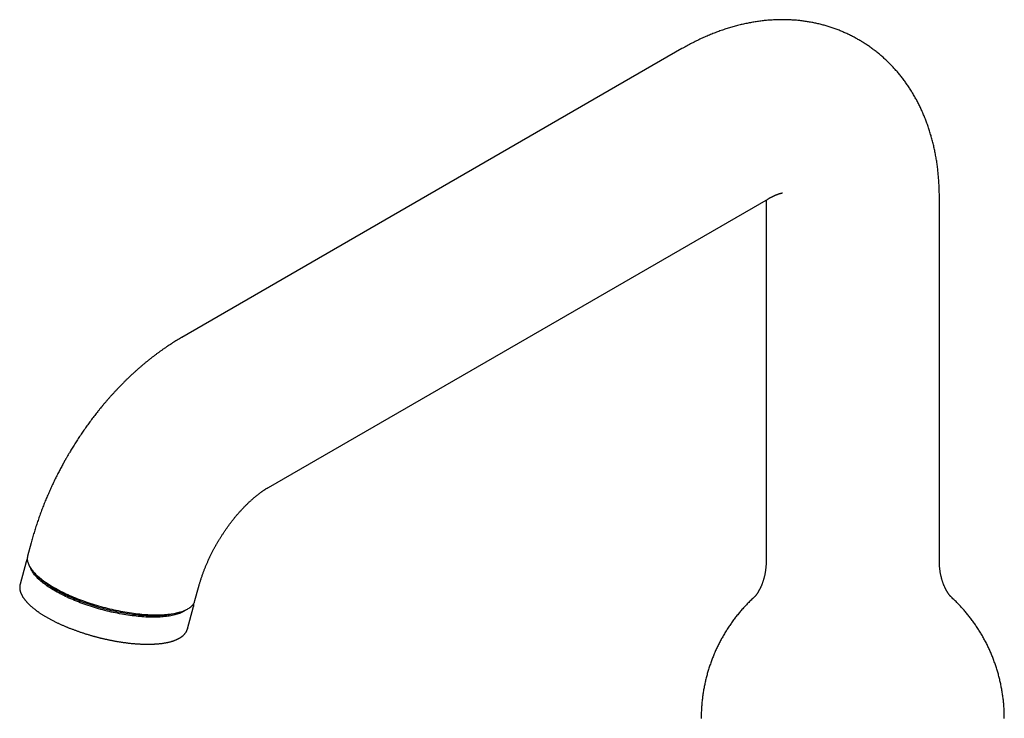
# Model space of a CAD drawing. Header units: millimetres. Extents: x 8 to 668, y 12 to 644.
# Tile 13 of 17: x 480 to 617, y 227 to 324. Entities that reach past the tile are written whole.
import ezdxf

# ---------------------------------------------------------------- set-up
doc = ezdxf.new("R2010")
doc.units = ezdxf.units.MM

msp = doc.modelspace()

# ---------------------------------------------------------------- linework, layer by layer
at = {"color": 7, "linetype": 'Continuous', "lineweight": 30}
for p, q in [((571.82, 319.6), (502.53, 279.59)), ((514.53, 258.81), (583.82, 298.81)), ((607.5, 248.59), (607.5, 299)), ((583.5, 298.63), (583.5, 248.59)), ((481.65, 251.11), (481.17, 249.3)), ((480.95, 248.48), (480.13, 245.4)), ((480.95, 248.48), (480.95, 248.48)), ((504.36, 243.12), (504.84, 244.93)), ((503.32, 239.22), (504.14, 242.3)), ((504.16, 242.38), (504.14, 242.3))]:
    msp.add_line(p, q, dxfattribs=at)
at = {"color": 7, "linetype": 'Continuous', "lineweight": 30, "flags": 128}
for points in [[(481.17, 249.3), (481.15, 249.23), (481.13, 249.12), (481.12, 249.01), (481.12, 248.9), (481.12, 248.79), (481.14, 248.67), (481.16, 248.55), (481.19, 248.44), (481.23, 248.32), (481.27, 248.2), (481.32, 248.07), (481.38, 247.95), (481.45, 247.83), (481.53, 247.7), (481.61, 247.57), (481.71, 247.44), (481.8, 247.32), (481.91, 247.19), (482.03, 247.06), (482.15, 246.93), (482.28, 246.79), (482.41, 246.66), (482.56, 246.53), (482.71, 246.4), (482.86, 246.27), (483.03, 246.13), (483.2, 246), (483.38, 245.87), (483.56, 245.74), (483.75, 245.61), (483.94, 245.47), (484.15, 245.34), (484.35, 245.21), (484.57, 245.08), (484.79, 244.96), (485.01, 244.83), (485.24, 244.7), (485.48, 244.57), (485.72, 244.45), (485.96, 244.33), (486.21, 244.2), (486.47, 244.08), (486.73, 243.96), (486.99, 243.85), (487.26, 243.73), (487.53, 243.62), (487.8, 243.5), (488.08, 243.39), (488.36, 243.28), (488.64, 243.18), (488.93, 243.07), (489.22, 242.97), (489.51, 242.87), (489.8, 242.77), (490.1, 242.67), (490.4, 242.58), (490.7, 242.49), (491, 242.4), (491.3, 242.32), (491.6, 242.23), (491.9, 242.15), (492.21, 242.07), (492.51, 242), (492.82, 241.93), (493.12, 241.86), (493.43, 241.79), (493.73, 241.73), (494.04, 241.67), (494.34, 241.61), (494.64, 241.56), (494.94, 241.51), (495.24, 241.46), (495.54, 241.42), (495.83, 241.38), (496.12, 241.34), (496.41, 241.3), (496.7, 241.27), (496.99, 241.25), (497.27, 241.22), (497.55, 241.2), (497.83, 241.19), (498.1, 241.17), (498.37, 241.16), (498.63, 241.15), (498.89, 241.15), (499.15, 241.15), (499.4, 241.16), (499.65, 241.16), (499.9, 241.17), (500.13, 241.19), (500.37, 241.2), (500.6, 241.23), (500.82, 241.25), (501.04, 241.28), (501.25, 241.31), (501.45, 241.34), (501.65, 241.38), (501.85, 241.42), (502.03, 241.47), (502.22, 241.51), (502.39, 241.56), (502.56, 241.62), (502.72, 241.68), (502.87, 241.74), (503.02, 241.8), (503.16, 241.87), (503.3, 241.94), (503.42, 242.01), (503.54, 242.08), (503.65, 242.16), (503.76, 242.24), (503.85, 242.32), (503.94, 242.41), (504.02, 242.5), (504.1, 242.59), (504.16, 242.68), (504.22, 242.78), (504.27, 242.88), (504.31, 242.98), (504.35, 243.08), (504.36, 243.12)], [(503.15, 241.86), (503.08, 241.81), (502.98, 241.73), (502.86, 241.66), (502.75, 241.59), (502.62, 241.52), (502.49, 241.46), (502.35, 241.39), (502.2, 241.34), (502.05, 241.28), (501.89, 241.23), (501.72, 241.18), (501.55, 241.13), (501.37, 241.09), (501.19, 241.05), (501, 241.01), (500.8, 240.98), (500.6, 240.95), (500.4, 240.92), (500.18, 240.9), (499.97, 240.87), (499.74, 240.86), (499.52, 240.84), (499.28, 240.83), (499.05, 240.82), (498.81, 240.82), (498.56, 240.82), (498.31, 240.82), (498.06, 240.83), (497.8, 240.83), (497.54, 240.85), (497.28, 240.86), (497.01, 240.88), (496.74, 240.9), (496.47, 240.93), (496.19, 240.96), (495.92, 240.99), (495.64, 241.02), (495.35, 241.06), (495.07, 241.1), (494.78, 241.15), (494.5, 241.19), (494.21, 241.25), (493.92, 241.3), (493.63, 241.36), (493.34, 241.42), (493.04, 241.48), (492.75, 241.54), (492.46, 241.61), (492.17, 241.68), (491.88, 241.76), (491.59, 241.83), (491.29, 241.91), (491.01, 241.99), (490.72, 242.08), (490.43, 242.16), (490.14, 242.25), (489.86, 242.34), (489.58, 242.44), (489.3, 242.53), (489.02, 242.63), (488.74, 242.73), (488.47, 242.83), (488.2, 242.94), (487.94, 243.04), (487.67, 243.15), (487.41, 243.26), (487.16, 243.37), (486.9, 243.48), (486.65, 243.6), (486.41, 243.71), (486.17, 243.83), (485.93, 243.95), (485.7, 244.07), (485.47, 244.19), (485.25, 244.31), (485.03, 244.43), (484.82, 244.55), (484.62, 244.68), (484.42, 244.8), (484.22, 244.93), (484.03, 245.05), (483.85, 245.18), (483.67, 245.3), (483.5, 245.43), (483.33, 245.56), (483.17, 245.68), (483.02, 245.81), (482.88, 245.94), (482.74, 246.06), (482.6, 246.19), (482.48, 246.32), (482.36, 246.44), (482.25, 246.57), (482.14, 246.69), (482.05, 246.81), (481.96, 246.94), (481.87, 247.06), (481.8, 247.18), (481.73, 247.3), (481.67, 247.42), (481.62, 247.54), (481.59, 247.61)], [(502.31, 241.54), (502.25, 241.52), (502.1, 241.46), (501.94, 241.41), (501.77, 241.36), (501.6, 241.31), (501.42, 241.27), (501.24, 241.23), (501.05, 241.19), (500.85, 241.16), (500.65, 241.13), (500.44, 241.1), (500.23, 241.08), (500.01, 241.06), (499.79, 241.04), (499.56, 241.02), (499.33, 241.01), (499.1, 241), (498.86, 241), (498.61, 241), (498.36, 241), (498.11, 241.01), (497.85, 241.02), (497.59, 241.03), (497.33, 241.04), (497.06, 241.06), (496.79, 241.08), (496.52, 241.11), (496.24, 241.14), (495.96, 241.17), (495.68, 241.2), (495.4, 241.24), (495.12, 241.28), (494.83, 241.33), (494.54, 241.38), (494.26, 241.43), (493.97, 241.48), (493.68, 241.54), (493.38, 241.6), (493.09, 241.66), (492.8, 241.72), (492.51, 241.79), (492.22, 241.86), (491.92, 241.94), (491.63, 242.01), (491.34, 242.09), (491.05, 242.17), (490.76, 242.26), (490.48, 242.34), (490.19, 242.43), (489.91, 242.52), (489.63, 242.62), (489.35, 242.71), (489.07, 242.81), (488.79, 242.91), (488.52, 243.01), (488.25, 243.12), (487.98, 243.22), (487.72, 243.33), (487.46, 243.44), (487.2, 243.55), (486.95, 243.66), (486.7, 243.78), (486.46, 243.89), (486.22, 244.01), (485.98, 244.13), (485.75, 244.25), (485.52, 244.37), (485.3, 244.49), (485.08, 244.61), (484.87, 244.73), (484.66, 244.86), (484.46, 244.98), (484.27, 245.11), (484.08, 245.23), (483.9, 245.36), (483.72, 245.49), (483.55, 245.61), (483.38, 245.74), (483.22, 245.87), (483.07, 245.99), (482.92, 246.12), (482.78, 246.25), (482.65, 246.37), (482.53, 246.5), (482.41, 246.62), (482.3, 246.75), (482.19, 246.87), (482.16, 246.91)], [(503.32, 239.22), (503.32, 239.21), (503.28, 239.11)]]:
    msp.add_lwpolyline(points, dxfattribs=at)
at = {"color": 7, "linetype": 'Continuous', "lineweight": 30}
for points, knots in [([(607.5, 299), (607.5, 299.1), (607.5, 299.33), (607.5, 299.67), (607.49, 300.02), (607.48, 300.37), (607.46, 300.72), (607.44, 301.07), (607.42, 301.42), (607.39, 301.77), (607.36, 302.11), (607.33, 302.46), (607.29, 302.8), (607.25, 303.14), (607.2, 303.48), (607.16, 303.82), (607.1, 304.16), (607.05, 304.49), (606.99, 304.82), (606.93, 305.15), (606.86, 305.48), (606.79, 305.81), (606.72, 306.13), (606.64, 306.46), (606.56, 306.78), (606.48, 307.1), (606.39, 307.41), (606.3, 307.73), (606.2, 308.04), (606.11, 308.35), (606, 308.65), (605.9, 308.96), (605.79, 309.26), (605.68, 309.56), (605.57, 309.85), (605.45, 310.15), (605.33, 310.44), (605.2, 310.73), (605.07, 311.01), (604.94, 311.3), (604.81, 311.58), (604.67, 311.85), (604.53, 312.13), (604.39, 312.4), (604.24, 312.67), (604.09, 312.94), (603.94, 313.2), (603.78, 313.46), (603.62, 313.72), (603.46, 313.98), (603.3, 314.23), (603.13, 314.48), (602.96, 314.73), (602.79, 314.97), (602.61, 315.21), (602.43, 315.45), (602.25, 315.68), (602.06, 315.91), (601.88, 316.14), (601.69, 316.37), (601.49, 316.59), (601.3, 316.81), (601.1, 317.03), (600.9, 317.24), (600.69, 317.45), (600.49, 317.66), (600.28, 317.86), (600.07, 318.06), (599.85, 318.26), (599.63, 318.45), (599.41, 318.64), (599.19, 318.83), (598.97, 319.02), (598.74, 319.2), (598.51, 319.37), (598.28, 319.55), (598.05, 319.72), (597.81, 319.89), (597.57, 320.05), (597.33, 320.21), (597.09, 320.37), (596.85, 320.52), (596.6, 320.67), (596.35, 320.82), (596.1, 320.96), (595.85, 321.1), (595.59, 321.24), (595.33, 321.37), (595.07, 321.5), (594.81, 321.62), (594.55, 321.75), (594.28, 321.86), (594.02, 321.98), (593.75, 322.09), (593.48, 322.2), (593.21, 322.3), (592.93, 322.4), (592.66, 322.49), (592.38, 322.59), (592.1, 322.67), (591.82, 322.76), (591.54, 322.84), (591.25, 322.91), (590.97, 322.99), (590.68, 323.06), (590.39, 323.12), (590.1, 323.18), (589.81, 323.24), (589.52, 323.29), (589.22, 323.34), (588.93, 323.38), (588.63, 323.43), (588.33, 323.46), (588.03, 323.5), (587.73, 323.53), (587.43, 323.55), (587.13, 323.57), (586.82, 323.59), (586.52, 323.6), (586.21, 323.61), (585.9, 323.61), (585.59, 323.61), (585.28, 323.61), (584.97, 323.6), (584.66, 323.59), (584.35, 323.57), (584.03, 323.55), (583.72, 323.53), (583.4, 323.5), (583.09, 323.46), (582.77, 323.43), (582.45, 323.38), (582.13, 323.34), (581.81, 323.29), (581.49, 323.23), (581.17, 323.17), (580.85, 323.11), (580.52, 323.04), (580.2, 322.97), (579.88, 322.89), (579.55, 322.81), (579.23, 322.72), (578.9, 322.63), (578.58, 322.54), (578.25, 322.44), (577.92, 322.34), (577.6, 322.23), (577.27, 322.12), (576.94, 322), (576.61, 321.88), (576.29, 321.75), (575.96, 321.62), (575.63, 321.49), (575.31, 321.35), (574.98, 321.21), (574.65, 321.06), (574.33, 320.91), (574, 320.75), (573.68, 320.59), (573.35, 320.43), (573.03, 320.26), (572.71, 320.09), (572.38, 319.91), (572.09, 319.75), (571.9, 319.64), (571.82, 319.6)], [0, 0, 0, 0, 0.0059456, 0.0125899, 0.0192305, 0.0258667, 0.0324976, 0.0391225, 0.0457406, 0.0523511, 0.0589532, 0.0655461, 0.0721291, 0.0787013, 0.085262, 0.0918105, 0.0983459, 0.1048676, 0.111375, 0.1178673, 0.1243439, 0.1308043, 0.1372479, 0.1436743, 0.1500828, 0.1564732, 0.162845, 0.1691979, 0.1755317, 0.181846, 0.1881407, 0.1944156, 0.2006706, 0.2069056, 0.2131206, 0.2193157, 0.2254909, 0.2316462, 0.2377818, 0.2438979, 0.2499946, 0.2560722, 0.262131, 0.2681711, 0.2741929, 0.2801967, 0.2861829, 0.2921519, 0.298104, 0.3040396, 0.3099591, 0.315863, 0.3217517, 0.3276256, 0.3334852, 0.3393311, 0.3451636, 0.3509832, 0.3567904, 0.3625858, 0.3683697, 0.3741428, 0.3799055, 0.3856583, 0.3914017, 0.3971363, 0.4028625, 0.4085809, 0.4142919, 0.4199961, 0.425694, 0.4313861, 0.437073, 0.442755, 0.4484329, 0.4541069, 0.4597778, 0.4654459, 0.4711118, 0.476776, 0.4824391, 0.4881015, 0.4937637, 0.4994263, 0.5050898, 0.5107546, 0.5164212, 0.5220901, 0.5277617, 0.5334366, 0.5391154, 0.5447985, 0.5504865, 0.55618, 0.5618793, 0.5675852, 0.573298, 0.5790184, 0.5847468, 0.5904839, 0.5962301, 0.6019861, 0.6077523, 0.6135292, 0.6193176, 0.6251178, 0.6309304, 0.636756, 0.6425952, 0.6484485, 0.6543163, 0.6601994, 0.6660982, 0.6720132, 0.6779451, 0.6838942, 0.6898613, 0.6958466, 0.7018509, 0.7078745, 0.713918, 0.7199818, 0.7260665, 0.7321723, 0.7382999, 0.7444494, 0.7506215, 0.7568163, 0.7630343, 0.7692758, 0.775541, 0.7818301, 0.7881434, 0.794481, 0.8008431, 0.8072297, 0.813641, 0.8200768, 0.8265371, 0.8330219, 0.839531, 0.8460641, 0.8526211, 0.8592016, 0.8658052, 0.8724316, 0.8790802, 0.8857506, 0.8924422, 0.8991544, 0.9058866, 0.9126379, 0.9194078, 0.9261954, 0.933, 0.9398206, 0.9466566, 0.9535069, 0.9603708, 0.9672474, 0.9741357, 0.9810349, 0.9879441, 0.9948624, 1, 1, 1, 1]), ([(583.82, 298.81), (583.84, 298.82), (583.89, 298.85), (583.98, 298.9), (584.08, 298.96), (584.18, 299.01), (584.28, 299.06), (584.37, 299.11), (584.46, 299.15), (584.55, 299.19), (584.63, 299.23), (584.72, 299.27), (584.8, 299.31), (584.88, 299.34), (584.95, 299.37), (585.02, 299.4), (585.09, 299.42), (585.16, 299.45), (585.22, 299.47), (585.28, 299.49), (585.34, 299.51), (585.39, 299.53), (585.44, 299.54), (585.49, 299.55), (585.53, 299.57), (585.57, 299.58), (585.61, 299.58), (585.64, 299.59), (585.67, 299.6), (585.7, 299.6), (585.72, 299.61), (585.74, 299.61), (585.75, 299.61), (585.76, 299.61), (585.77, 299.61), (585.77, 299.61), (585.77, 299.61), (585.77, 299.61)], [0, 0, 0, 0, 0.014505, 0.043724, 0.072893, 0.102017, 0.131098, 0.160141, 0.18915, 0.218129, 0.247083, 0.276019, 0.304941, 0.333856, 0.36277, 0.391691, 0.420623, 0.449575, 0.478555, 0.507571, 0.536633, 0.565752, 0.594937, 0.6242, 0.653553, 0.683009, 0.712579, 0.74228, 0.772124, 0.802129, 0.83231, 0.862685, 0.893273, 0.924093, 0.955166, 0.986515, 1, 1, 1, 1]), ([(502.53, 279.59), (502.52, 279.59), (502.41, 279.52), (502.19, 279.39), (501.88, 279.21), (501.57, 279.02), (501.26, 278.82), (500.95, 278.62), (500.64, 278.42), (500.33, 278.21), (500.03, 278), (499.72, 277.79), (499.42, 277.57), (499.12, 277.35), (498.82, 277.13), (498.52, 276.9), (498.23, 276.67), (497.93, 276.44), (497.64, 276.2), (497.34, 275.96), (497.05, 275.71), (496.77, 275.47), (496.48, 275.22), (496.19, 274.96), (495.91, 274.71), (495.63, 274.45), (495.35, 274.19), (495.07, 273.92), (494.79, 273.65), (494.52, 273.38), (494.25, 273.11), (493.98, 272.83), (493.71, 272.55), (493.44, 272.27), (493.18, 271.98), (492.91, 271.7), (492.65, 271.41), (492.39, 271.11), (492.13, 270.82), (491.88, 270.52), (491.62, 270.21), (491.38, 269.92), (491.14, 269.62), (490.9, 269.34), (490.67, 269.04), (490.46, 268.76), (490.24, 268.48), (490.02, 268.2), (489.81, 267.91), (489.6, 267.62), (489.39, 267.33), (489.18, 267.04), (488.98, 266.75), (488.77, 266.46), (488.57, 266.16), (488.38, 265.87), (488.18, 265.57), (487.99, 265.27), (487.8, 264.98), (487.61, 264.68), (487.43, 264.39), (487.25, 264.1), (487.1, 263.84), (486.96, 263.61), (486.83, 263.4), (486.73, 263.22), (486.66, 263.1), (486.63, 263.06)], [0, 0, 0, 0, 0.001402, 0.017976, 0.034569, 0.051179, 0.067804, 0.084442, 0.10109, 0.117748, 0.134414, 0.151086, 0.167763, 0.184442, 0.201123, 0.217804, 0.234486, 0.251166, 0.267845, 0.284521, 0.301195, 0.317865, 0.334532, 0.351196, 0.367857, 0.384514, 0.401168, 0.417819, 0.434468, 0.451116, 0.467763, 0.48441, 0.501058, 0.517708, 0.534363, 0.551022, 0.567689, 0.584365, 0.601052, 0.617754, 0.634472, 0.651211, 0.666255, 0.682997, 0.698018, 0.713029, 0.728028, 0.743015, 0.757991, 0.772954, 0.787904, 0.802839, 0.817759, 0.832659, 0.847539, 0.862391, 0.877209, 0.89198, 0.906685, 0.921284, 0.935705, 0.949774, 0.962974, 0.973818, 0.982873, 0.993936, 1, 1, 1, 1]), ([(486.63, 263.06), (486.57, 262.95), (486.48, 262.79), (486.34, 262.55), (486.23, 262.35), (486.1, 262.11), (485.96, 261.85), (485.81, 261.58), (485.67, 261.31), (485.52, 261.02), (485.37, 260.73), (485.22, 260.43), (485.06, 260.13), (484.91, 259.82), (484.76, 259.51), (484.62, 259.19), (484.47, 258.88), (484.32, 258.56), (484.18, 258.24), (484.04, 257.91), (483.89, 257.59), (483.76, 257.26), (483.62, 256.93), (483.48, 256.6), (483.35, 256.27), (483.22, 255.93), (483.09, 255.6), (482.97, 255.26), (482.84, 254.92), (482.72, 254.58), (482.61, 254.24), (482.49, 253.9), (482.38, 253.56), (482.26, 253.21), (482.16, 252.87), (482.05, 252.53), (481.95, 252.18), (481.85, 251.83), (481.75, 251.48), (481.69, 251.24), (481.65, 251.12), (481.65, 251.11)], [0, 0, 0, 0, 0.029929, 0.041965, 0.061965, 0.08273, 0.105011, 0.128275, 0.15231, 0.176946, 0.202061, 0.227566, 0.253394, 0.279493, 0.305824, 0.332354, 0.359057, 0.385915, 0.412908, 0.440024, 0.467251, 0.494578, 0.521998, 0.549503, 0.577088, 0.604748, 0.632477, 0.660272, 0.688129, 0.716046, 0.74402, 0.772049, 0.80013, 0.828263, 0.856444, 0.884673, 0.912948, 0.941269, 0.969633, 0.99804, 1, 1, 1, 1]), ([(507.42, 251.06), (507.46, 251.13), (507.51, 251.22), (507.59, 251.36), (507.66, 251.48), (507.75, 251.62), (507.84, 251.76), (507.93, 251.92), (508.03, 252.07), (508.14, 252.23), (508.24, 252.4), (508.35, 252.56), (508.46, 252.72), (508.57, 252.89), (508.69, 253.05), (508.8, 253.22), (508.92, 253.38), (509.04, 253.55), (509.16, 253.71), (509.28, 253.87), (509.4, 254.03), (509.53, 254.19), (509.65, 254.35), (509.78, 254.51), (509.9, 254.66), (510.03, 254.82), (510.16, 254.97), (510.29, 255.12), (510.41, 255.26), (510.54, 255.41), (510.67, 255.55), (510.8, 255.69), (510.93, 255.83), (511.06, 255.97), (511.18, 256.1), (511.31, 256.23), (511.44, 256.36), (511.57, 256.49), (511.7, 256.61), (511.82, 256.73), (511.95, 256.85), (512.08, 256.97), (512.2, 257.08), (512.33, 257.19), (512.45, 257.3), (512.57, 257.4), (512.69, 257.51), (512.81, 257.61), (512.93, 257.7), (513.05, 257.8), (513.17, 257.89), (513.28, 257.97), (513.39, 258.06), (513.51, 258.14), (513.62, 258.22), (513.73, 258.3), (513.83, 258.37), (513.94, 258.44), (514.04, 258.51), (514.14, 258.57), (514.24, 258.64), (514.34, 258.7), (514.43, 258.75), (514.5, 258.79), (514.53, 258.81), (514.53, 258.81)], [0, 0, 0, 0, 0.018626, 0.026137, 0.038612, 0.051566, 0.065465, 0.079973, 0.094957, 0.110308, 0.12595, 0.141823, 0.157886, 0.174103, 0.190449, 0.2069, 0.22344, 0.240053, 0.256728, 0.273454, 0.290222, 0.307023, 0.323852, 0.340701, 0.357566, 0.37444, 0.391321, 0.408204, 0.425085, 0.44196, 0.458827, 0.475683, 0.492524, 0.509349, 0.526155, 0.54294, 0.559702, 0.576439, 0.593149, 0.609831, 0.626483, 0.643103, 0.659691, 0.676245, 0.692764, 0.709248, 0.725695, 0.742104, 0.758476, 0.77481, 0.791105, 0.807361, 0.823578, 0.839756, 0.855896, 0.871998, 0.888061, 0.904088, 0.920078, 0.936032, 0.951953, 0.96784, 0.983696, 0.999522, 1, 1, 1, 1]), ([(504.84, 244.93), (504.85, 244.97), (504.88, 245.07), (504.93, 245.24), (504.98, 245.43), (505.04, 245.63), (505.1, 245.82), (505.16, 246.02), (505.23, 246.22), (505.3, 246.42), (505.37, 246.62), (505.44, 246.82), (505.51, 247.01), (505.58, 247.2), (505.65, 247.38), (505.72, 247.57), (505.8, 247.76), (505.87, 247.95), (505.95, 248.13), (506.04, 248.32), (506.12, 248.51), (506.2, 248.7), (506.29, 248.89), (506.38, 249.07), (506.47, 249.26), (506.56, 249.45), (506.65, 249.63), (506.74, 249.82), (506.84, 250), (506.94, 250.19), (507.03, 250.36), (507.12, 250.53), (507.2, 250.67), (507.27, 250.8), (507.34, 250.93), (507.39, 251.01), (507.42, 251.06)], [0, 0, 0, 0, 0.020881, 0.053156, 0.085546, 0.11805, 0.150672, 0.183413, 0.216274, 0.24926, 0.282374, 0.31562, 0.345558, 0.37554, 0.405561, 0.435618, 0.465709, 0.495829, 0.525975, 0.556142, 0.586326, 0.61652, 0.646719, 0.676912, 0.707088, 0.737231, 0.767318, 0.797311, 0.827149, 0.856717, 0.885768, 0.913654, 0.938938, 0.956848, 0.976698, 1, 1, 1, 1]), ([(481.12, 248.89), (481.11, 248.88), (481.08, 248.83), (481.05, 248.76), (481.02, 248.68), (480.99, 248.61), (480.96, 248.54), (480.95, 248.5), (480.95, 248.48)], [0, 0, 0, 0, 0.1515, 0.338109, 0.524553, 0.711035, 0.897781, 1, 1, 1, 1]), ([(583.5, 248.59), (583.5, 248.57), (583.5, 248.49), (583.5, 248.34), (583.49, 248.15), (583.48, 247.95), (583.47, 247.76), (583.45, 247.57), (583.42, 247.38), (583.4, 247.19), (583.37, 247.01), (583.34, 246.83), (583.3, 246.66), (583.26, 246.49), (583.22, 246.32), (583.18, 246.16), (583.13, 246), (583.09, 245.85), (583.04, 245.71), (582.99, 245.57), (582.94, 245.43), (582.89, 245.3), (582.84, 245.18), (582.79, 245.06), (582.73, 244.95), (582.68, 244.84), (582.63, 244.74), (582.58, 244.64), (582.53, 244.55), (582.49, 244.47), (582.44, 244.39), (582.39, 244.31), (582.35, 244.24), (582.31, 244.17), (582.27, 244.11), (582.23, 244.05), (582.19, 244), (582.16, 243.95), (582.12, 243.91), (582.09, 243.87), (582.07, 243.84), (582.04, 243.8), (582.02, 243.78), (582, 243.75), (581.98, 243.73), (581.96, 243.71), (581.95, 243.7), (581.94, 243.69), (581.93, 243.68), (581.93, 243.68), (581.93, 243.68), (581.93, 243.68)], [0, 0, 0, 0, 0.006358, 0.031985, 0.057607, 0.083191, 0.108708, 0.134128, 0.159425, 0.184573, 0.209546, 0.234323, 0.258884, 0.28321, 0.307286, 0.331098, 0.354636, 0.377891, 0.400857, 0.423528, 0.445903, 0.467979, 0.489758, 0.511241, 0.532432, 0.553334, 0.573953, 0.594293, 0.614363, 0.634167, 0.653714, 0.673012, 0.692068, 0.71089, 0.729487, 0.747866, 0.766038, 0.784008, 0.801787, 0.819383, 0.836803, 0.854055, 0.871149, 0.888091, 0.904889, 0.921552, 0.938086, 0.954498, 0.970797, 0.986988, 1, 1, 1, 1]), ([(609.08, 243.68), (609.08, 243.68), (609.08, 243.68), (609.07, 243.68), (609.07, 243.69), (609.06, 243.7), (609.04, 243.71), (609.03, 243.73), (609.01, 243.75), (608.99, 243.77), (608.97, 243.79), (608.95, 243.82), (608.92, 243.86), (608.89, 243.89), (608.86, 243.93), (608.83, 243.98), (608.8, 244.03), (608.76, 244.08), (608.72, 244.13), (608.68, 244.2), (608.64, 244.26), (608.6, 244.33), (608.55, 244.41), (608.51, 244.48), (608.46, 244.57), (608.41, 244.66), (608.37, 244.75), (608.32, 244.85), (608.27, 244.95), (608.22, 245.06), (608.17, 245.17), (608.12, 245.29), (608.07, 245.42), (608.02, 245.55), (607.98, 245.68), (607.93, 245.82), (607.88, 245.97), (607.84, 246.12), (607.8, 246.27), (607.76, 246.43), (607.72, 246.6), (607.68, 246.77), (607.65, 246.94), (607.62, 247.12), (607.59, 247.3), (607.57, 247.48), (607.55, 247.67), (607.53, 247.86), (607.52, 248.05), (607.51, 248.24), (607.5, 248.42), (607.5, 248.54), (607.5, 248.59)], [0, 0, 0, 0, 0.012214, 0.027839, 0.043562, 0.059389, 0.075327, 0.09138, 0.107557, 0.123864, 0.140307, 0.156894, 0.173631, 0.190527, 0.207587, 0.224821, 0.242234, 0.259835, 0.277632, 0.295632, 0.313843, 0.332272, 0.350928, 0.369818, 0.388949, 0.408329, 0.427965, 0.447864, 0.468031, 0.488474, 0.509197, 0.530205, 0.551502, 0.573091, 0.594975, 0.617155, 0.639629, 0.662396, 0.685453, 0.708794, 0.732412, 0.756299, 0.780442, 0.804829, 0.829443, 0.854267, 0.879281, 0.904463, 0.929788, 0.955231, 0.980764, 1, 1, 1, 1]), ([(480.13, 245.4), (480.12, 245.39), (480.11, 245.35), (480.1, 245.28), (480.09, 245.2), (480.08, 245.11), (480.07, 245.03), (480.07, 244.94), (480.07, 244.85), (480.08, 244.76), (480.09, 244.67), (480.1, 244.58), (480.13, 244.49), (480.15, 244.39), (480.18, 244.3), (480.21, 244.2), (480.25, 244.1), (480.3, 244), (480.34, 243.91), (480.39, 243.81), (480.45, 243.72), (480.5, 243.62), (480.56, 243.53), (480.62, 243.44), (480.69, 243.35), (480.76, 243.26), (480.83, 243.17), (480.91, 243.08), (480.99, 242.98), (481.07, 242.89), (481.16, 242.8), (481.24, 242.71), (481.34, 242.62), (481.43, 242.53), (481.53, 242.44), (481.63, 242.35), (481.74, 242.25), (481.85, 242.16), (481.96, 242.07), (482.08, 241.97), (482.21, 241.87), (482.33, 241.78), (482.46, 241.68), (482.6, 241.59), (482.73, 241.5), (482.87, 241.4), (483.02, 241.31), (483.17, 241.21), (483.32, 241.11), (483.48, 241.01), (483.65, 240.92), (483.81, 240.82), (483.98, 240.72), (484.14, 240.63), (484.31, 240.54), (484.48, 240.45), (484.65, 240.36), (484.82, 240.28), (484.99, 240.19), (485.17, 240.1), (485.34, 240.02), (485.51, 239.94), (485.69, 239.86), (485.86, 239.78), (486.04, 239.7), (486.22, 239.62), (486.4, 239.55), (486.58, 239.47), (486.76, 239.4), (486.94, 239.32), (487.13, 239.25), (487.32, 239.18), (487.51, 239.11), (487.69, 239.04), (487.89, 238.97), (488.08, 238.9), (488.27, 238.83), (488.46, 238.76), (488.66, 238.7), (488.85, 238.64), (489.05, 238.57), (489.24, 238.51), (489.44, 238.45), (489.63, 238.39), (489.82, 238.34), (490, 238.28), (490.16, 238.24), (490.31, 238.2), (490.45, 238.16), (490.55, 238.13), (490.6, 238.12)], [0, 0, 0, 0, 0.004971, 0.015963, 0.027009, 0.038122, 0.049317, 0.060606, 0.072001, 0.08351, 0.095142, 0.1069, 0.118787, 0.130801, 0.142938, 0.155192, 0.167553, 0.180011, 0.192553, 0.203869, 0.216502, 0.227873, 0.239263, 0.250666, 0.262077, 0.273494, 0.284913, 0.296332, 0.307748, 0.319161, 0.330568, 0.34197, 0.353365, 0.364753, 0.376134, 0.387508, 0.398875, 0.410234, 0.42288, 0.434223, 0.446843, 0.458171, 0.470765, 0.482081, 0.494653, 0.505956, 0.518508, 0.531084, 0.543653, 0.556215, 0.56877, 0.58132, 0.593867, 0.60641, 0.617667, 0.630175, 0.641424, 0.653934, 0.665176, 0.677692, 0.688928, 0.700161, 0.71139, 0.722617, 0.733841, 0.745061, 0.756277, 0.767491, 0.778701, 0.789906, 0.801108, 0.812305, 0.823497, 0.834683, 0.845862, 0.857034, 0.868196, 0.879346, 0.890481, 0.901596, 0.912684, 0.923733, 0.934723, 0.945618, 0.956337, 0.966682, 0.976435, 0.983335, 0.990488, 1, 1, 1, 1]), ([(581.95, 243.69), (581.92, 243.67), (581.82, 243.58), (581.64, 243.41), (581.42, 243.2), (581.2, 242.99), (580.98, 242.77), (580.77, 242.55), (580.56, 242.33), (580.35, 242.1), (580.15, 241.88), (579.95, 241.64), (579.75, 241.41), (579.56, 241.17), (579.36, 240.93), (579.18, 240.69), (578.99, 240.44), (578.81, 240.19), (578.63, 239.94), (578.46, 239.69), (578.28, 239.43), (578.12, 239.18), (577.95, 238.91), (577.79, 238.65), (577.63, 238.39), (577.48, 238.12), (577.33, 237.85), (577.18, 237.58), (577.04, 237.31), (576.9, 237.03), (576.76, 236.75), (576.63, 236.47), (576.5, 236.19), (576.38, 235.91), (576.26, 235.63), (576.14, 235.34), (576.03, 235.05), (575.92, 234.77), (575.82, 234.48), (575.72, 234.18), (575.62, 233.89), (575.52, 233.6), (575.44, 233.3), (575.35, 233), (575.27, 232.71), (575.19, 232.41), (575.12, 232.11), (575.05, 231.81), (574.99, 231.51), (574.92, 231.2), (574.87, 230.9), (574.81, 230.6), (574.77, 230.29), (574.72, 229.99), (574.68, 229.68), (574.64, 229.38), (574.61, 229.07), (574.58, 228.76), (574.56, 228.46), (574.54, 228.15), (574.52, 227.84), (574.51, 227.53), (574.51, 227.23), (574.5, 226.99), (574.5, 226.85), (574.5, 226.81)], [0, 0, 0, 0, 0.005688, 0.021791, 0.037903, 0.054026, 0.070158, 0.086299, 0.102448, 0.118605, 0.13477, 0.150942, 0.16712, 0.183305, 0.199495, 0.215691, 0.231892, 0.248098, 0.264308, 0.280522, 0.29674, 0.312962, 0.329186, 0.345414, 0.361644, 0.377876, 0.39411, 0.410346, 0.426584, 0.442823, 0.459064, 0.475305, 0.491547, 0.507789, 0.524032, 0.540274, 0.556517, 0.572759, 0.589001, 0.605243, 0.621483, 0.637723, 0.653961, 0.670199, 0.686435, 0.702669, 0.718902, 0.735133, 0.751362, 0.767589, 0.783813, 0.800036, 0.816255, 0.832473, 0.848687, 0.864899, 0.881107, 0.897313, 0.913515, 0.929714, 0.94591, 0.962102, 0.97829, 0.994474, 1, 1, 1, 1]), ([(616.5, 226.81), (616.5, 226.83), (616.5, 226.95), (616.5, 227.17), (616.49, 227.47), (616.48, 227.78), (616.47, 228.09), (616.45, 228.39), (616.43, 228.7), (616.4, 229.01), (616.37, 229.31), (616.33, 229.62), (616.29, 229.92), (616.25, 230.22), (616.2, 230.53), (616.15, 230.83), (616.09, 231.13), (616.03, 231.43), (615.97, 231.73), (615.9, 232.03), (615.83, 232.32), (615.76, 232.62), (615.68, 232.92), (615.6, 233.21), (615.51, 233.5), (615.42, 233.79), (615.32, 234.08), (615.22, 234.37), (615.12, 234.66), (615.02, 234.95), (614.91, 235.23), (614.79, 235.51), (614.68, 235.79), (614.55, 236.07), (614.43, 236.35), (614.3, 236.62), (614.17, 236.9), (614.04, 237.17), (613.9, 237.44), (613.75, 237.71), (613.61, 237.97), (613.46, 238.23), (613.31, 238.5), (613.15, 238.75), (612.99, 239.01), (612.83, 239.26), (612.66, 239.52), (612.5, 239.77), (612.32, 240.01), (612.15, 240.26), (611.97, 240.5), (611.79, 240.74), (611.6, 240.98), (611.42, 241.21), (611.23, 241.44), (611.03, 241.67), (610.84, 241.89), (610.64, 242.12), (610.44, 242.34), (610.23, 242.55), (610.02, 242.77), (609.81, 242.98), (609.6, 243.19), (609.39, 243.39), (609.21, 243.56), (609.1, 243.66), (609.06, 243.69)], [0, 0, 0, 0, 0.0023157, 0.0184942, 0.0346687, 0.0508389, 0.0670047, 0.0831661, 0.0993229, 0.1154749, 0.1316221, 0.1477643, 0.1639015, 0.1800334, 0.19616, 0.2122812, 0.2283968, 0.2445066, 0.2606106, 0.2767086, 0.2928005, 0.3088861, 0.3249654, 0.341038, 0.357104, 0.3731632, 0.3892153, 0.4052603, 0.421298, 0.4373281, 0.4533507, 0.4693654, 0.4853721, 0.5013706, 0.5173608, 0.5333424, 0.5493153, 0.5652793, 0.581234, 0.5971795, 0.6131153, 0.6290414, 0.6449574, 0.6608632, 0.6767585, 0.692643, 0.7085166, 0.7243789, 0.7402297, 0.7560688, 0.7718958, 0.7877104, 0.8035125, 0.8193016, 0.8350774, 0.8508398, 0.8665882, 0.8823225, 0.8980423, 0.9137472, 0.9294369, 0.945111, 0.9607693, 0.9764112, 0.9920365, 1, 1, 1, 1]), ([(504.14, 242.3), (504.14, 242.31), (504.15, 242.35), (504.17, 242.42), (504.18, 242.5), (504.19, 242.58), (504.2, 242.67), (504.2, 242.72), (504.2, 242.74)], [0, 0, 0, 0, 0.085238, 0.272293, 0.460263, 0.649388, 0.8399, 1, 1, 1, 1]), ([(490.6, 238.12), (490.68, 238.1), (490.78, 238.07), (490.93, 238.03), (491.06, 238), (491.21, 237.96), (491.37, 237.92), (491.55, 237.88), (491.72, 237.84), (491.91, 237.8), (492.09, 237.76), (492.28, 237.72), (492.47, 237.68), (492.66, 237.64), (492.86, 237.6), (493.05, 237.56), (493.25, 237.52), (493.44, 237.49), (493.64, 237.46), (493.83, 237.42), (494.03, 237.39), (494.23, 237.36), (494.42, 237.33), (494.62, 237.31), (494.82, 237.28), (495.01, 237.26), (495.2, 237.23), (495.4, 237.21), (495.59, 237.19), (495.78, 237.18), (495.97, 237.16), (496.16, 237.14), (496.35, 237.13), (496.54, 237.12), (496.72, 237.11), (496.91, 237.1), (497.09, 237.09), (497.27, 237.09), (497.45, 237.08), (497.63, 237.08), (497.8, 237.08), (497.97, 237.08), (498.15, 237.08), (498.32, 237.08), (498.49, 237.09), (498.65, 237.1), (498.81, 237.11), (498.98, 237.12), (499.14, 237.13), (499.29, 237.14), (499.45, 237.16), (499.6, 237.17), (499.75, 237.19), (499.9, 237.21), (500.04, 237.24), (500.19, 237.26), (500.33, 237.28), (500.46, 237.31), (500.6, 237.34), (500.73, 237.37), (500.86, 237.4), (500.99, 237.43), (501.11, 237.47), (501.23, 237.5), (501.35, 237.54), (501.47, 237.58), (501.58, 237.62), (501.69, 237.67), (501.79, 237.71), (501.9, 237.76), (502, 237.81), (502.09, 237.86), (502.19, 237.91), (502.28, 237.96), (502.37, 238.01), (502.45, 238.07), (502.53, 238.13), (502.61, 238.19), (502.68, 238.25), (502.75, 238.31), (502.82, 238.37), (502.88, 238.44), (502.94, 238.51), (502.99, 238.58), (503.05, 238.65), (503.09, 238.72), (503.14, 238.79), (503.18, 238.86), (503.22, 238.94), (503.25, 239.01), (503.28, 239.09), (503.3, 239.16), (503.31, 239.2), (503.32, 239.22)], [0, 0, 0, 0, 0.0118938, 0.0168081, 0.0249566, 0.0334347, 0.0425418, 0.0520557, 0.0618866, 0.071963, 0.082234, 0.0926619, 0.1032184, 0.1138817, 0.1246347, 0.1354639, 0.1463584, 0.1573093, 0.1683093, 0.1793523, 0.1904332, 0.2015476, 0.2126919, 0.2238627, 0.2350574, 0.2462736, 0.2575092, 0.2687622, 0.2800312, 0.2913146, 0.3026111, 0.3139197, 0.3252394, 0.3365691, 0.3479082, 0.3592558, 0.3706114, 0.3819743, 0.393344, 0.4047201, 0.4161021, 0.4274897, 0.4388825, 0.4502803, 0.4616828, 0.4730899, 0.4845012, 0.4959167, 0.5073362, 0.5187597, 0.530187, 0.5416182, 0.5530531, 0.5644918, 0.5759342, 0.5873804, 0.5988303, 0.610284, 0.6217413, 0.6332024, 0.644667, 0.656135, 0.6676063, 0.6790805, 0.6905572, 0.7020359, 0.7135157, 0.7249958, 0.7364748, 0.7479504, 0.7594206, 0.770883, 0.7823346, 0.7937721, 0.805192, 0.8165899, 0.8279617, 0.8393027, 0.8506086, 0.8618753, 0.8730992, 0.8842777, 0.8954093, 0.9064939, 0.9175333, 0.9285309, 0.9394919, 0.9504237, 0.9613351, 0.9722369, 0.9831409, 0.9940604, 1, 1, 1, 1])]:
    msp.add_open_spline(points, degree=3, knots=knots, dxfattribs=at)

doc.saveas('drawing.dxf')
